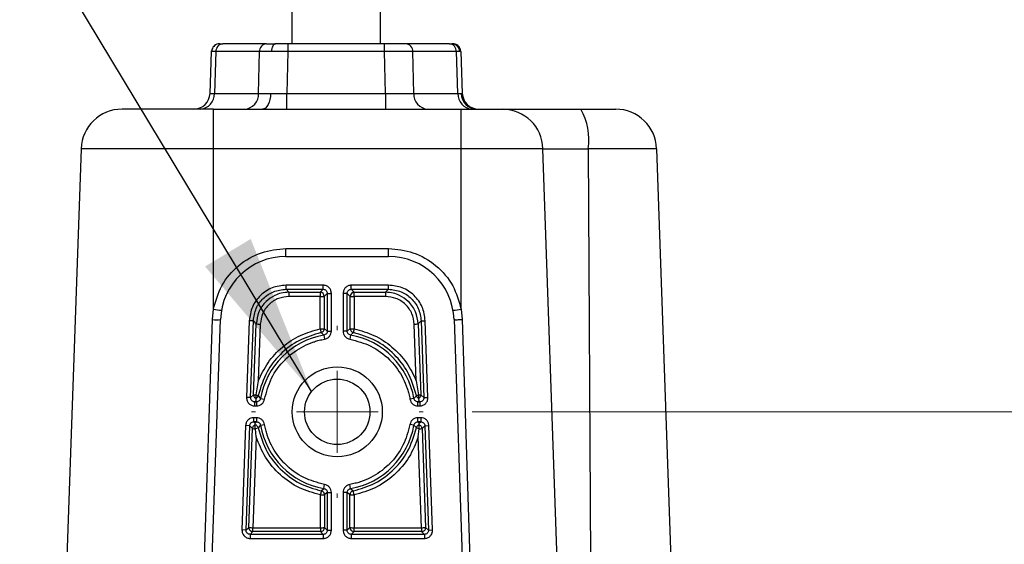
# Model space of a CAD drawing. Header units: millimetres. Extents: x 15 to 415, y 5 to 292.
# Tile 18 of 57: x 182 to 202, y 98 to 108. Entities that reach past the tile are written whole.
import ezdxf

# ---------------------------------------------------------------- set-up
doc = ezdxf.new("R2010")
doc.units = ezdxf.units.MM
doc.styles.add('SLDTEXTSTYLE0', font='TXT', dxfattribs={"width": 0.75})
doc.dimstyles.new('SLDDIMSTYLE0', dxfattribs={"dimtxt": 3.527, "dimasz": 3.302, "dimexe": 0, "dimexo": 0.0625, "dimgap": 0.88175, "dimtad": 1, "dimdec": 1, "dimlfac": 3, "dimrnd": 1e-09, "dimzin": 12, "dimdsep": 46, "dimtxsty": 'SLDTEXTSTYLE0', "dimsah": 1, "dimcen": 0.09, "dimadec": 0, "dimazin": 3, "dimtfac": 1, "dimtdec": 1, "dimtofl": 0, "dimtmove": 0, "dimatfit": 3, "dimfxl": 1, "dimfrac": 2, "dimtolj": 1, "dimtzin": 12, "dimarcsym": 0})
doc.dimstyles.new('SLDDIMSTYLE2', dxfattribs={"dimtxt": 0.18, "dimasz": 3.302, "dimexe": 0, "dimexo": 0.0625, "dimgap": 0, "dimtad": 0, "dimtih": 1, "dimtoh": 1, "dimdec": 0, "dimrnd": 1e-09, "dimzin": 0, "dimdsep": 46, "dimtxsty": 'Standard', "dimsah": 1, "dimcen": 0.09, "dimadec": 0, "dimazin": 0, "dimtfac": 3.302, "dimtdec": 0, "dimtofl": 0, "dimtmove": 0, "dimatfit": 3, "dimfxl": 1, "dimfrac": 2, "dimtolj": 1, "dimtzin": 0, "dimarcsym": 0})
doc.dimstyles.new('SLDDIMSTYLE4', dxfattribs={"dimtxt": 3.527, "dimasz": 3.302, "dimexe": 0, "dimexo": 0.0625, "dimgap": 0.88175, "dimtad": 1, "dimdec": 1, "dimlfac": 3, "dimrnd": 1e-09, "dimzin": 4, "dimdsep": 46, "dimtxsty": 'SLDTEXTSTYLE0', "dimsah": 1, "dimcen": 0.09, "dimadec": 0, "dimazin": 1, "dimtfac": 1, "dimtdec": 1, "dimtofl": 0, "dimtmove": 0, "dimatfit": 3, "dimfxl": 1, "dimfrac": 2, "dimtolj": 1, "dimtzin": 12, "dimarcsym": 0})

# ---------------------------------------------------------------- blocks, each defined once
blk = doc.blocks.new('_D_7')
at = {"color": 7, "linetype": 'Continuous', "lineweight": 0}
for p, q in [((210.03, 100.453), (210.03, 114.528)), ((191.094, 100.453), (211.03, 100.453)), ((210.03, 92.12), (210.03, 100.453)), ((191.094, 92.12), (211.03, 92.12))]:
    blk.add_line(p, q, dxfattribs=at)
at = {"color": 7, "linetype": 'Continuous', "lineweight": 18}
for points in [[(210.03, 100.453), (209.522, 97.151), (210.538, 97.151)], [(210.03, 92.12), (210.538, 95.422), (209.522, 95.422)]]:
    blk.add_solid(points, dxfattribs=at)
at = {"color": 7, "linetype": 'Continuous', "lineweight": 18, "insert": (205.484, 105.407), "char_height": 3.527, "attachment_point": 1, "rotation": 90, "style": 'SLDTEXTSTYLE0'}
blk.add_mtext('25.0', dxfattribs=at)
blk = doc.blocks.new('_D_10')
at = {"color": 7, "linetype": 'Continuous', "lineweight": 0}
for p, q in [((220.989, 92.12), (220.989, 106.163)), ((191.094, 92.12), (221.989, 92.12)), ((220.989, 80.186), (220.989, 92.12)), ((192.922, 80.186), (221.989, 80.186))]:
    blk.add_line(p, q, dxfattribs=at)
at = {"color": 7, "linetype": 'Continuous', "lineweight": 18}
for points in [[(220.989, 92.12), (220.481, 88.818), (221.497, 88.818)], [(220.989, 80.186), (221.497, 83.488), (220.481, 83.488)]]:
    blk.add_solid(points, dxfattribs=at)
at = {"color": 7, "linetype": 'Continuous', "lineweight": 18, "insert": (216.442, 97.042), "char_height": 3.527, "attachment_point": 1, "rotation": 90, "style": 'SLDTEXTSTYLE0'}
blk.add_mtext('35.8', dxfattribs=at)
blk = doc.blocks.new('SW_CENTERMARKSYMBOL_1')
at = {"color": 0, "linetype": 'Continuous', "lineweight": 18}
for p, q in [((0, 1.667), (0, 1.75)), ((0, 0), (0, 0.833)), ((-1.667, 0), (-1.75, 0)), ((0, 0), (-0.833, 0)), ((0, 0), (0, -0.833)), ((0, 0), (0.833, 0)), ((1.667, 0), (1.75, 0)), ((0, -1.667), (0, -1.75))]:
    blk.add_line(p, q, dxfattribs=at)

msp = doc.modelspace()

# ---------------------------------------------------------------- linework, layer by layer
at = {"color": 7, "linetype": 'Continuous', "lineweight": 25}
for p, q in [((187.42197, 131.757616), (187.42197, 107.952992)), ((189.22197, 107.952992), (189.22197, 131.761123)), ((186.903977, 107.952992), (186.016532, 107.952992)), ((189.307214, 107.952992), (187.336726, 107.952992)), ((187.336726, 107.952992), (187.336726, 107.792142)), ((189.307214, 107.792142), (189.307214, 107.952992)), ((190.627409, 107.952992), (189.739963, 107.952992)), ((190.627409, 107.952992), (190.677329, 107.952992)), ((185.75331, 106.941359), (185.78302, 107.792142)), ((185.78302, 107.792142), (185.78469, 107.81056)), ((185.872282, 107.792142), (185.842572, 106.941359)), ((186.759728, 107.792142), (185.872282, 107.792142)), ((186.742575, 106.941359), (186.759728, 107.792142)), ((187.336726, 107.792142), (187.319573, 106.941359)), ((189.307214, 107.792142), (187.336726, 107.792142)), ((189.324367, 106.941359), (189.307214, 107.792142)), ((189.901366, 106.941359), (189.884213, 107.792142)), ((190.771659, 107.792142), (189.884213, 107.792142)), ((190.838212, 107.792347), (190.771659, 107.792142)), ((190.801369, 106.941359), (190.771659, 107.792142)), ((190.860921, 107.792142), (190.838212, 107.792347)), ((190.860921, 107.792142), (190.890631, 106.941359)), ((185.842572, 106.941359), (186.742575, 106.941359)), ((187.319573, 106.941359), (189.324367, 106.941359)), ((187.319573, 106.619659), (187.319573, 106.941359)), ((189.324367, 106.941359), (189.324367, 106.619659)), ((189.901366, 106.941359), (190.801369, 106.941359)), ((190.801369, 106.941359), (190.867943, 106.940949)), ((190.867943, 106.940949), (190.890631, 106.941359)), ((185.82197, 106.619659), (183.960044, 106.619659)), ((185.82197, 106.619659), (190.866437, 106.619659)), ((185.82197, 105.815409), (185.82197, 106.619659)), ((190.866437, 105.815409), (190.866437, 106.619659)), ((183.127219, 105.815409), (182.794456, 96.286326)), ((185.82197, 105.815409), (183.127219, 105.815409)), ((185.82197, 102.545069), (185.82197, 105.815409)), ((190.866437, 105.815409), (185.82197, 105.815409)), ((190.866437, 102.545069), (190.866437, 105.815409)), ((192.534591, 105.815409), (190.866437, 105.815409)), ((192.822834, 97.429597), (192.534591, 105.815409)), ((192.534591, 105.815409), (193.454377, 105.815409)), ((193.454377, 105.815409), (193.506055, 97.429597)), ((194.850055, 105.815409), (193.454377, 105.815409)), ((194.850055, 105.815409), (195.14228, 97.447176)), ((187.298455, 103.619659), (187.298455, 103.780509)), ((187.298455, 103.780509), (189.389952, 103.780509)), ((189.389952, 103.619659), (189.389952, 103.780509)), ((187.298455, 103.619659), (189.389952, 103.619659)), ((188.058112, 103.033467), (187.300775, 103.033467)), ((187.300775, 102.950184), (187.300775, 103.033467)), ((187.300775, 102.950184), (188.058112, 102.950184)), ((187.300775, 102.950184), (187.360002, 102.888853)), ((187.996781, 102.888853), (188.058112, 102.950184)), ((188.058112, 102.950184), (188.058112, 103.033467)), ((189.387632, 103.033467), (188.630295, 103.033467)), ((188.630295, 102.950184), (188.630295, 103.033467)), ((188.630295, 102.950184), (189.387632, 102.950184)), ((188.630295, 102.950184), (188.691626, 102.888853)), ((189.328405, 102.888853), (189.387632, 102.950184)), ((189.387632, 102.950184), (189.387632, 103.033467)), ((187.360002, 102.888853), (187.996781, 102.888853)), ((187.360002, 102.888853), (187.360002, 102.802662)), ((187.996781, 102.802662), (187.360002, 102.802662)), ((187.996781, 102.888853), (187.996781, 102.802662)), ((187.997583, 102.144957), (187.996781, 102.802662)), ((188.141395, 102.866901), (188.080064, 102.80557)), ((188.080064, 102.80557), (188.080866, 102.147865)), ((188.141395, 102.866901), (188.141395, 102.09772)), ((188.141395, 102.866901), (188.224678, 102.866901)), ((188.224678, 102.09772), (188.224678, 102.866901)), ((188.463729, 102.866901), (188.463729, 102.09772)), ((188.547012, 102.866901), (188.463729, 102.866901)), ((188.547012, 102.09772), (188.547012, 102.866901)), ((188.608343, 102.80557), (188.547012, 102.866901)), ((188.607541, 102.147865), (188.608343, 102.80557)), ((188.691626, 102.802662), (188.690824, 102.144957)), ((188.691626, 102.888853), (189.328405, 102.888853)), ((188.691626, 102.802662), (188.691626, 102.888853)), ((189.328405, 102.802662), (188.691626, 102.802662)), ((189.328405, 102.888853), (189.328405, 102.802662)), ((185.800631, 102.332858), (185.82197, 102.545069)), ((190.866437, 102.545069), (190.88714, 102.332858)), ((185.600409, 96.286326), (185.800631, 102.332858)), ((185.754785, 96.286326), (185.965934, 102.332858)), ((186.551689, 102.310082), (186.497031, 100.744897)), ((186.634921, 102.307176), (186.551689, 102.310082)), ((186.580263, 100.74199), (186.634921, 102.307176)), ((186.693486, 102.24653), (186.634921, 102.307176)), ((190.053487, 102.307176), (189.994921, 102.24653)), ((190.053487, 102.307176), (190.136718, 102.310082)), ((190.053487, 102.307176), (190.108144, 100.74199)), ((190.191376, 100.744897), (190.136718, 102.310082)), ((190.722473, 102.332858), (190.933623, 96.286326)), ((190.88714, 102.332858), (191.044706, 97.447176)), ((186.641238, 100.800873), (186.693486, 102.24653)), ((186.776717, 102.240715), (186.734805, 101.081027)), ((188.080866, 102.147865), (188.141395, 102.09772)), ((188.141395, 102.09772), (188.224678, 102.09772)), ((188.547012, 102.09772), (188.463729, 102.09772)), ((188.547012, 102.09772), (188.607541, 102.147865)), ((189.953602, 101.081027), (189.91169, 102.240715)), ((189.994921, 102.24653), (190.047169, 100.800873)), ((188.072385, 102.01567), (188.01427, 102.066272)), ((188.072385, 102.01567), (188.086657, 101.933619)), ((188.616022, 102.01567), (188.60175, 101.933619)), ((188.674137, 102.066272), (188.616022, 102.01567)), ((186.734805, 101.081027), (186.688097, 100.796663)), ((189.953602, 101.081027), (190.00031, 100.796663)), ((186.580263, 100.74199), (186.497031, 100.744897)), ((186.580263, 100.74199), (186.641238, 100.800873)), ((186.687572, 100.723344), (186.683393, 100.675016)), ((186.687572, 100.787911), (186.688097, 100.796663)), ((186.687572, 100.787911), (186.687572, 100.723344)), ((186.732281, 100.781343), (186.781526, 100.724811)), ((186.781526, 100.724811), (186.863577, 100.710539)), ((189.906881, 100.724811), (189.82483, 100.710539)), ((189.906881, 100.724811), (189.956126, 100.781343)), ((190.00031, 100.796663), (190.000835, 100.787911)), ((190.000835, 100.787911), (190.000835, 100.723344)), ((190.000835, 100.723344), (190.005014, 100.675016)), ((190.047169, 100.800873), (190.108144, 100.74199)), ((190.108144, 100.74199), (190.191376, 100.744897)), ((190.108144, 100.74199), (190.108199, 100.739076)), ((186.683393, 100.675016), (186.663495, 100.655801)), ((186.663495, 100.655801), (186.699476, 100.655801)), ((186.663495, 100.572518), (186.663495, 100.655801)), ((186.663495, 100.572518), (186.699476, 100.572518)), ((186.699476, 100.655801), (186.683393, 100.675016)), ((186.699476, 100.655801), (186.699476, 100.572518)), ((190.005014, 100.675016), (189.988931, 100.655801)), ((189.988931, 100.655801), (190.024912, 100.655801)), ((189.988931, 100.572518), (189.988931, 100.655801)), ((189.988931, 100.572518), (190.024912, 100.572518)), ((190.024912, 100.655801), (190.005014, 100.675016)), ((190.024912, 100.655801), (190.024912, 100.572518)), ((186.699476, 100.333467), (186.643514, 100.333467)), ((186.643514, 100.250184), (186.643514, 100.333467)), ((186.699476, 100.333467), (186.699476, 100.250184)), ((190.044893, 100.333467), (189.988931, 100.333467)), ((189.988931, 100.250184), (189.988931, 100.333467)), ((190.044893, 100.333467), (190.044893, 100.250184)), ((186.47705, 100.172714), (186.402745, 98.044897)), ((186.560282, 100.169808), (186.47705, 100.172714)), ((186.485977, 98.04199), (186.560282, 100.169808)), ((186.543538, 98.097577), (186.616333, 100.111765)), ((186.616333, 100.111765), (186.560282, 100.169808)), ((186.699476, 100.250184), (186.643514, 100.250184)), ((186.643514, 100.250184), (186.673534, 100.219097)), ((186.673534, 100.219097), (186.699476, 100.250184)), ((186.675463, 100.188552), (186.673534, 100.219097)), ((186.675463, 100.111004), (186.675463, 100.188552)), ((186.675633, 100.106937), (186.675463, 100.111004)), ((186.69361, 99.941175), (186.675633, 100.106937)), ((186.781526, 100.181174), (186.732975, 100.12545)), ((186.781526, 100.181174), (186.863577, 100.195446)), ((189.906881, 100.181174), (189.82483, 100.195446)), ((189.955432, 100.12545), (189.906881, 100.181174)), ((190.044893, 100.250184), (189.988931, 100.250184)), ((189.988931, 100.250184), (190.014873, 100.219097)), ((189.994797, 99.941175), (190.012774, 100.106937)), ((190.012944, 100.111004), (190.012774, 100.106937)), ((190.012944, 100.188552), (190.014873, 100.219097)), ((190.012944, 100.111004), (190.012944, 100.188552)), ((190.014873, 100.219097), (190.044893, 100.250184)), ((190.128125, 100.169808), (190.072074, 100.111765)), ((190.072074, 100.111765), (190.144869, 98.097577)), ((190.128125, 100.169808), (190.211357, 100.172714)), ((190.128125, 100.169808), (190.20243, 98.04199)), ((190.285662, 98.044897), (190.211357, 100.172714)), ((186.69361, 99.941175), (186.62677, 98.091762)), ((190.061637, 98.091762), (189.994797, 99.941175)), ((188.01824, 98.84312), (188.072385, 98.890315)), ((188.072385, 98.890315), (188.086657, 98.972366)), ((188.616022, 98.890315), (188.60175, 98.972366)), ((188.616022, 98.890315), (188.670167, 98.84312)), ((188.002526, 98.091762), (188.001713, 98.758585)), ((188.141395, 98.808265), (188.084995, 98.761493)), ((188.084995, 98.761493), (188.085809, 98.09467)), ((188.141395, 98.808265), (188.141395, 98.039084)), ((188.141395, 98.808265), (188.224678, 98.808265)), ((188.224678, 98.039084), (188.224678, 98.808265)), ((188.463729, 98.808265), (188.463729, 98.039084)), ((188.547012, 98.808265), (188.463729, 98.808265)), ((188.547012, 98.039084), (188.547012, 98.808265)), ((188.603412, 98.761493), (188.547012, 98.808265)), ((188.602599, 98.09467), (188.603412, 98.761493)), ((188.686694, 98.758585), (188.685881, 98.091762)), ((186.485977, 98.04199), (186.543538, 98.097577)), ((186.62677, 98.011387), (186.62677, 98.091762)), ((186.62677, 98.091762), (188.002526, 98.091762)), ((188.002526, 98.091762), (188.002526, 98.011387)), ((188.085809, 98.09467), (188.141395, 98.039084)), ((188.547012, 98.039084), (188.602599, 98.09467)), ((188.685881, 98.011387), (188.685881, 98.091762)), ((188.685881, 98.091762), (190.061637, 98.091762)), ((190.061637, 98.091762), (190.061637, 98.011387)), ((190.144869, 98.097577), (190.20243, 98.04199)), ((186.485977, 98.04199), (186.402745, 98.044897)), ((186.62677, 98.011387), (186.569209, 97.955801)), ((186.569209, 97.955801), (186.569209, 97.872518)), ((188.058112, 97.955801), (186.569209, 97.955801)), ((188.002526, 98.011387), (186.62677, 98.011387)), ((188.058112, 97.955801), (188.002526, 98.011387)), ((188.058112, 97.955801), (188.058112, 97.872518)), ((188.141395, 98.039084), (188.224678, 98.039084)), ((188.547012, 98.039084), (188.463729, 98.039084)), ((188.685881, 98.011387), (188.630295, 97.955801)), ((188.630295, 97.955801), (188.630295, 97.872518)), ((190.119198, 97.955801), (188.630295, 97.955801)), ((190.061637, 98.011387), (188.685881, 98.011387)), ((190.119198, 97.955801), (190.061637, 98.011387)), ((190.119198, 97.955801), (190.119198, 97.872518)), ((190.20243, 98.04199), (190.285662, 98.044897)), ((190.20243, 98.04199), (190.202485, 98.039076)), ((186.569209, 97.872518), (188.058112, 97.872518)), ((188.630295, 97.872518), (190.119198, 97.872518))]:
    msp.add_line(p, q, dxfattribs=at)
at = {"color": 7, "linetype": 'Continuous', "lineweight": 25, "flags": 128}
for points in [[(187.086875, 107.952992), (187.071029, 107.949952), (187.055762, 107.94094), (187.04163, 107.926288), (187.029149, 107.906528), (187.018774, 107.882382), (187.010884, 107.854731), (187.005767, 107.824584), (187.003609, 107.793041)], [(186.986402, 106.939562), (186.982087, 106.876476), (186.971853, 106.816183), (186.956073, 106.760881), (186.935323, 106.712589), (186.910361, 106.673069), (186.882097, 106.643763), (186.851562, 106.625741), (186.819871, 106.619659)]]:
    msp.add_lwpolyline(points, dxfattribs=at)
at = {"color": 7, "linetype": 'Continuous', "lineweight": 25}
for radius in [0.916667, 0.666667]:
    msp.add_circle((188.344204, 100.452992), radius, dxfattribs=at)
for centre, radius, start, end in [((185.949585, 107.786326), 0.166667, 90, 130.3528652), ((186.027997, 107.797604), 0.155811, 94.2201228, 182.0086497), ((186.915443, 107.797604), 0.155811, 94.2201228, 182.0086497), ((189.728497, 107.797604), 0.155811, 357.9913503, 85.7798772), ((190.615943, 107.797604), 0.155811, 357.9913503, 85.7798772), ((190.674579, 107.789356), 0.16366, 1.0473204, 89.037279), ((190.694355, 107.786326), 0.166667, 2, 90), ((185.42018, 106.952992), 0.333333, 270, 358), ((185.531141, 106.930437), 0.311623, 274.2201228, 2.0086497), ((186.431144, 106.930437), 0.311623, 274.2201228, 2.0086497), ((190.212797, 106.930437), 0.311623, 177.9913503, 265.7798772), ((191.1128, 106.930437), 0.311623, 177.9913503, 265.7798772), ((191.195208, 106.946932), 0.327319, 181.0473204, 269.037279), ((191.223761, 106.952992), 0.333333, 182, 270), ((183.960044, 105.786326), 0.833333, 90, 178), ((191.708552, 105.79335), 0.826333, 1.529672, 89.5643321), ((192.21708, 106.004858), 1.251717, 351.2947516, 29.4172704), ((194.01723, 105.786326), 0.833333, 2, 90), ((187.298455, 102.286326), 1.333333, 90, 178), ((189.389952, 102.286326), 1.333333, 2, 90), ((187.996662, 102.805451), 0.083402, 0.0816919, 89.918308), ((188.015827, 103.451176), 0.648794, 268.31783, 275.68217), ((188.691745, 102.805451), 0.083402, 90.0816919, 179.9183082), ((188.67258, 103.451176), 0.648794, 264.3178301, 271.68217), ((186.075432, 103.726063), 1.207886, 257.8870535, 265.7550571), ((190.612975, 103.726063), 1.207886, 274.2449429, 282.1129465), ((185.883283, 103.524561), 1.194565, 266.0325556, 273.9674444), ((186.780324, 102.890927), 0.650222, 262.3251052, 269.6821916), ((188.016629, 102.793471), 0.648794, 268.31783, 275.68217), ((188.671778, 102.793471), 0.648794, 264.31783, 271.68217), ((189.908083, 102.890927), 0.650222, 270.3178084, 277.6748948), ((188.344204, 100.452992), 1.586142, 99.8675465, 170.1324535), ((188.344204, 100.452992), 1.586142, 9.8675465, 80.1324535), ((186.691776, 101.100502), 0.303861, 260.4262394, 269.3064451), ((189.996631, 101.100512), 0.303871, 270.693671, 279.5735741), ((189.963919, 100.798071), 0.083297, 359.9284943, 1.9280902), ((186.679747, 100.524036), 0.417119, 261.2555091, 269.4348189), ((186.6013, 100.52796), 0.423501, 280.0856422, 288.1146953), ((188.344204, 100.452992), 1.586142, 189.8675465, 260.1324535), ((188.344204, 100.452992), 1.586142, 279.8675465, 350.1324535), ((190.087107, 100.52796), 0.423501, 251.8853047, 259.9143578), ((190.00866, 100.524036), 0.41712, 270.5651821, 278.7444901), ((188.020758, 99.407099), 0.648794, 268.31783, 275.68217), ((188.667649, 99.407099), 0.648794, 264.31783, 271.68217), ((186.630377, 98.741974), 0.650222, 262.3251052, 269.6821916), ((188.002407, 98.094789), 0.083402, 270.0816919, 359.9183081), ((188.021571, 98.740276), 0.648794, 268.31783, 275.68217), ((188.686, 98.094789), 0.083402, 180.0816919, 269.9183081), ((188.666836, 98.740276), 0.648794, 264.31783, 271.68217), ((190.061513, 98.09479), 0.083403, 270.0853431, 1.9146569), ((190.05803, 98.741974), 0.650222, 270.3178084, 277.6748949)]:
    msp.add_arc(centre, radius, start, end, dxfattribs=at)
for points, knots in [([(185.889429, 107.941758), (185.874521, 107.934449), (185.844457, 107.91971), (185.810926, 107.882247), (185.789088, 107.838606), (185.785975, 107.807346), (185.78447, 107.792232)], [0, 0, 0, 0, 0.254236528, 0.512720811, 0.764399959, 1, 1, 1, 1]), ([(186.903977, 107.952992), (186.928466, 107.952992), (186.977441, 107.952992), (187.050398, 107.952992), (187.086875, 107.952992)], [0, 0, 0, 0, 0.50002624, 1, 1, 1, 1]), ([(187.336726, 107.952992), (187.292888, 107.952992), (187.205216, 107.952992), (187.12632, 107.952992), (187.086875, 107.952992)], [0, 0, 0, 0, 0.5000262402, 1, 1, 1, 1]), ([(189.739963, 107.952992), (189.71525, 107.952992), (189.665832, 107.952992), (189.559619, 107.952992), (189.438084, 107.952992), (189.350843, 107.952992), (189.307214, 107.952992)], [0, 0, 0, 0, 0.250047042, 0.5, 0.749952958, 1, 1, 1, 1]), ([(190.798596, 107.916036), (190.798212, 107.916451), (190.786641, 107.92895), (190.770306, 107.935462), (190.754513, 107.941757)], [0, 0, 0, 0, 0.033185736, 1, 1, 1, 1]), ([(190.860561, 107.79219), (190.858842, 107.807267), (190.855281, 107.838503), (190.83401, 107.882475), (190.810379, 107.904869), (190.798596, 107.916036)], [0, 0, 0, 0, 0.318684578, 0.66027343, 1, 1, 1, 1]), ([(187.003609, 107.793041), (186.95549, 107.793004), (186.858111, 107.792931), (186.792777, 107.792407), (186.759728, 107.792142)], [0, 0, 0, 0, 0.494154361, 1, 1, 1, 1]), ([(187.336726, 107.792142), (187.277581, 107.792407), (187.160656, 107.792931), (187.055549, 107.793004), (187.003609, 107.793041)], [0, 0, 0, 0, 0.505845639, 1, 1, 1, 1]), ([(189.884213, 107.792142), (189.851308, 107.792408), (189.785501, 107.792939), (189.643682, 107.793185), (189.481748, 107.792939), (189.365393, 107.792408), (189.307214, 107.792142)], [0, 0, 0, 0, 0.250007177, 0.5, 0.749992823, 1, 1, 1, 1]), ([(186.742575, 106.941359), (186.775606, 106.940838), (186.840899, 106.939808), (186.938283, 106.939643), (186.986402, 106.939562)], [0, 0, 0, 0, 0.505889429, 1, 1, 1, 1]), ([(186.986402, 106.939562), (187.038346, 106.939643), (187.143473, 106.939808), (187.260414, 106.940838), (187.319573, 106.941359)], [0, 0, 0, 0, 0.494110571, 1, 1, 1, 1]), ([(189.324367, 106.941359), (189.382559, 106.940872), (189.498929, 106.939898), (189.660894, 106.93958), (189.802712, 106.939898), (189.868479, 106.940872), (189.901366, 106.941359)], [0, 0, 0, 0, 0.250028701, 0.5, 0.749971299, 1, 1, 1, 1]), ([(190.866437, 106.619659), (190.963468, 106.619659), (191.16373, 106.619659), (191.430285, 106.619659), (191.633572, 106.619659), (191.688313, 106.619659), (191.714836, 106.619659)], [0, 0, 0, 0, 0.242259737, 0.5, 0.757740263, 1, 1, 1, 1]), ([(191.714836, 106.619659), (191.765837, 106.619659), (191.870292, 106.619659), (192.241214, 106.619659), (192.73086, 106.619659), (193.118255, 106.619659), (193.307408, 106.619659)], [0, 0, 0, 0, 0.2441339, 0.500000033, 0.755866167, 1, 1, 1, 1]), ([(193.307408, 106.619659), (193.401231, 106.619659), (193.594873, 106.619659), (193.829232, 106.619659), (193.98797, 106.619659), (194.00768, 106.619659), (194.01723, 106.619659)], [0, 0, 0, 0, 0.242259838, 0.500000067, 0.757740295, 1, 1, 1, 1]), ([(185.82197, 102.545069), (185.868112, 102.708359), (185.963336, 103.045343), (186.317087, 103.453255), (186.781008, 103.729574), (187.129578, 103.763886), (187.298455, 103.780509)], [0, 0, 0, 0, 0.2423248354, 0.500090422, 0.7578016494, 1, 1, 1, 1]), ([(189.389952, 103.780509), (189.558829, 103.763886), (189.907399, 103.729574), (190.37132, 103.453255), (190.725071, 103.045343), (190.820295, 102.708359), (190.866437, 102.545069)], [0, 0, 0, 0, 0.242198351, 0.499909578, 0.757675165, 1, 1, 1, 1]), ([(187.300775, 103.033467), (187.204721, 103.022713), (187.012643, 103.001209), (186.768421, 102.835192), (186.593983, 102.596913), (186.565788, 102.405702), (186.551689, 102.310082)], [0, 0, 0, 0, 0.250038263, 0.5, 0.749961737, 1, 1, 1, 1]), ([(186.634921, 102.307176), (186.648005, 102.394398), (186.673512, 102.564437), (186.828105, 102.773383), (187.042321, 102.920593), (187.213146, 102.940151), (187.300775, 102.950184)], [0, 0, 0, 0, 0.256480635, 0.500000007, 0.743510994, 1, 1, 1, 1]), ([(188.224678, 102.866901), (188.222099, 102.888712), (188.216945, 102.932299), (188.17874, 102.987529), (188.12351, 103.025734), (188.079923, 103.030888), (188.058112, 103.033467)], [0, 0, 0, 0, 0.250200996, 0.5, 0.749799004, 1, 1, 1, 1]), ([(188.058112, 102.950184), (188.069037, 102.948946), (188.090872, 102.94647), (188.11843, 102.927219), (188.137681, 102.899661), (188.140157, 102.877826), (188.141395, 102.866901)], [0, 0, 0, 0, 0.250153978, 0.5, 0.749846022, 1, 1, 1, 1]), ([(188.630295, 103.033467), (188.608484, 103.030888), (188.564897, 103.025734), (188.509667, 102.987529), (188.471462, 102.932299), (188.466308, 102.888712), (188.463729, 102.866901)], [0, 0, 0, 0, 0.250200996, 0.5, 0.749799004, 1, 1, 1, 1]), ([(188.547012, 102.866901), (188.54825, 102.877826), (188.550726, 102.899661), (188.569977, 102.927219), (188.597535, 102.94647), (188.61937, 102.948946), (188.630295, 102.950184)], [0, 0, 0, 0, 0.2501539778, 0.4999999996, 0.7498460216, 1, 1, 1, 1]), ([(190.136718, 102.310082), (190.122619, 102.405702), (190.094425, 102.596913), (189.919986, 102.835192), (189.675764, 103.001209), (189.483686, 103.022713), (189.387632, 103.033467)], [0, 0, 0, 0, 0.2500382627, 0.5, 0.7499617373, 1, 1, 1, 1]), ([(189.387632, 102.950184), (189.475258, 102.940152), (189.646083, 102.920594), (189.860298, 102.773387), (190.014894, 102.56444), (190.040402, 102.394401), (190.053487, 102.307176)], [0, 0, 0, 0, 0.256480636, 0.500000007, 0.743510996, 1, 1, 1, 1]), ([(187.360002, 102.888853), (187.307121, 102.885219), (187.208157, 102.878418), (187.046674, 102.819146), (186.876647, 102.701604), (186.730203, 102.498367), (186.70549, 102.328864), (186.693486, 102.24653)], [0, 0, 0, 0, 0.155370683, 0.290769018, 0.500850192, 0.757541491, 1, 1, 1, 1]), ([(187.360002, 102.802662), (187.288149, 102.794909), (187.138819, 102.778798), (186.945021, 102.649449), (186.808583, 102.460667), (186.787068, 102.312161), (186.776717, 102.240715)], [0, 0, 0, 0, 0.240630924, 0.500091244, 0.759494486, 1, 1, 1, 1]), ([(189.994921, 102.24653), (189.982918, 102.328862), (189.958205, 102.498365), (189.811764, 102.7016), (189.641739, 102.819143), (189.480257, 102.878417), (189.381289, 102.885218), (189.328405, 102.888853)], [0, 0, 0, 0, 0.242451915, 0.499149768, 0.709220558, 0.844621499, 1, 1, 1, 1]), ([(189.91169, 102.240715), (189.901339, 102.312161), (189.879824, 102.460667), (189.743386, 102.649449), (189.549588, 102.778798), (189.400259, 102.794909), (189.328405, 102.802662)], [0, 0, 0, 0, 0.2405055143, 0.4999087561, 0.7593690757, 1, 1, 1, 1]), ([(190.722473, 102.332858), (190.72469, 102.332218), (190.728098, 102.331233), (190.748602, 102.330618), (190.7698, 102.330441), (190.796122, 102.330618), (190.834424, 102.331233), (190.866367, 102.332218), (190.88714, 102.332858)], [0, 0, 0, 0, 0.2396302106, 0.3684719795, 0.5, 0.6315280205, 0.7603697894, 1, 1, 1, 1]), ([(186.734805, 101.081027), (186.795541, 101.208976), (186.918936, 101.468929), (187.220387, 101.785999), (187.584007, 102.029296), (187.861178, 102.10681), (187.997583, 102.144957)], [0, 0, 0, 0, 0.246133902, 0.500069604, 0.753967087, 1, 1, 1, 1]), ([(187.997583, 102.144957), (187.998871, 102.138629), (188.001281, 102.126794), (188.005205, 102.107659), (188.009533, 102.087643), (188.01315, 102.0705), (188.013905, 102.067652), (188.01427, 102.066272)], [0, 0, 0, 0, 0.1555813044, 0.2910209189, 0.5007495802, 0.7580518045, 1, 1, 1, 1]), ([(188.01427, 102.066272), (188.020181, 102.067882), (188.031125, 102.070864), (188.047672, 102.080475), (188.06436, 102.09595), (188.07811, 102.11968), (188.079966, 102.138659), (188.080866, 102.147865)], [0, 0, 0, 0, 0.161195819, 0.298471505, 0.500638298, 0.757765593, 1, 1, 1, 1]), ([(188.141395, 102.09772), (188.140404, 102.088006), (188.138421, 102.06858), (188.123074, 102.043092), (188.100597, 102.023584), (188.081795, 102.018309), (188.072385, 102.01567)], [0, 0, 0, 0, 0.250022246, 0.500012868, 0.749764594, 1, 1, 1, 1]), ([(188.086657, 101.933619), (188.105463, 101.938916), (188.14305, 101.949502), (188.187967, 101.988522), (188.21867, 102.039461), (188.222676, 102.078304), (188.224678, 102.09772)], [0, 0, 0, 0, 0.250149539, 0.499987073, 0.75006361, 1, 1, 1, 1]), ([(188.463729, 102.09772), (188.465725, 102.078285), (188.469713, 102.039439), (188.500458, 101.988501), (188.545382, 101.949522), (188.582964, 101.938919), (188.60175, 101.933619)], [0, 0, 0, 0, 0.250149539, 0.499987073, 0.75006361, 1, 1, 1, 1]), ([(188.616022, 102.01567), (188.606622, 102.018311), (188.587822, 102.023594), (188.565341, 102.043081), (188.549974, 102.068569), (188.548, 102.087997), (188.547012, 102.09772)], [0, 0, 0, 0, 0.250022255, 0.50001287, 0.749764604, 1, 1, 1, 1]), ([(188.607541, 102.147865), (188.608442, 102.138659), (188.610297, 102.11968), (188.624046, 102.095951), (188.640733, 102.080477), (188.657279, 102.070865), (188.668225, 102.067882), (188.674137, 102.066272)], [0, 0, 0, 0, 0.242234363, 0.499361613, 0.701482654, 0.838769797, 1, 1, 1, 1]), ([(188.674137, 102.066272), (188.674503, 102.067652), (188.675257, 102.0705), (188.678874, 102.087641), (188.683201, 102.107656), (188.687125, 102.126791), (188.689535, 102.138628), (188.690824, 102.144957)], [0, 0, 0, 0, 0.241926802, 0.499250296, 0.708945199, 0.844393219, 1, 1, 1, 1]), ([(188.690824, 102.144957), (188.827229, 102.10681), (189.1044, 102.029296), (189.46802, 101.785999), (189.769471, 101.468929), (189.892867, 101.208976), (189.953602, 101.081027)], [0, 0, 0, 0, 0.246032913, 0.499930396, 0.753866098, 1, 1, 1, 1]), ([(188.01427, 102.066272), (187.863835, 102.022312), (187.554808, 101.93201), (187.179224, 101.643224), (186.875083, 101.258224), (186.782687, 100.949672), (186.732281, 100.781343)], [0, 0, 0, 0, 0.243535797, 0.500274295, 0.727376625, 1, 1, 1, 1]), ([(186.863577, 100.710539), (186.901968, 100.8559), (186.98063, 101.153733), (187.170882, 101.405327), (187.284026, 101.518172), (187.291678, 101.52578), (187.403713, 101.634861), (187.59349, 101.769471), (187.801296, 101.85655), (187.907882, 101.891681), (187.97992, 101.91274), (188.049758, 101.926401), (188.086657, 101.933619)], [0, 0, 0, 0, 0.2437916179, 0.4995075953, 0.500116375, 0.5046735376, 0.5171216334, 0.7554265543, 0.8776446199, 0.8838758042, 0.9386458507, 1, 1, 1, 1]), ([(188.60175, 101.933619), (188.747112, 101.895228), (189.044944, 101.816566), (189.296539, 101.626314), (189.409383, 101.51317), (189.416991, 101.505518), (189.526072, 101.393483), (189.660682, 101.203706), (189.747761, 100.9959), (189.782892, 100.889314), (189.803951, 100.817276), (189.817612, 100.747438), (189.82483, 100.710539)], [0, 0, 0, 0, 0.243791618, 0.499507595, 0.500116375, 0.504673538, 0.517121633, 0.755426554, 0.87764462, 0.883875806, 0.938645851, 1, 1, 1, 1]), ([(189.956126, 100.781343), (189.905717, 100.94968), (189.813311, 101.25826), (189.509148, 101.643258), (189.133563, 101.932023), (188.824565, 102.022315), (188.674137, 102.066272)], [0, 0, 0, 0, 0.272635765, 0.499772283, 0.756477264, 1, 1, 1, 1]), ([(186.497031, 100.744897), (186.498864, 100.722519), (186.50161, 100.688979), (186.522169, 100.649023), (186.542651, 100.622781), (186.568328, 100.600994), (186.597838, 100.585101), (186.630023, 100.574413), (186.652338, 100.57315), (186.663495, 100.572518)], [0, 0, 0, 0, 0.249246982, 0.373577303, 0.499340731, 0.62217669, 0.74943613, 0.874731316, 1, 1, 1, 1]), ([(186.663495, 100.655801), (186.657674, 100.656148), (186.646198, 100.656831), (186.624921, 100.663871), (186.601925, 100.679663), (186.586949, 100.703216), (186.580681, 100.724732), (186.580403, 100.736197), (186.580263, 100.74199)], [0, 0, 0, 0, 0.13079635, 0.257897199, 0.500004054, 0.742724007, 0.870013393, 1, 1, 1, 1]), ([(186.641238, 100.800873), (186.641629, 100.792899), (186.64241, 100.77695), (186.652135, 100.754783), (186.667052, 100.735717), (186.680732, 100.727468), (186.687572, 100.723344)], [0, 0, 0, 0, 0.249999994, 0.499999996, 0.749999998, 1, 1, 1, 1]), ([(186.732281, 100.781343), (186.731229, 100.781255), (186.72944, 100.781104), (186.719196, 100.782489), (186.705645, 100.784584), (186.692813, 100.786946), (186.687572, 100.787911)], [0, 0, 0, 0, 0.284773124, 0.483748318, 0.789174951, 1, 1, 1, 1]), ([(186.687572, 100.723344), (186.693548, 100.726851), (186.705162, 100.733668), (186.71833, 100.748381), (186.727727, 100.764328), (186.730797, 100.775798), (186.732281, 100.781343)], [0, 0, 0, 0, 0.273198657, 0.53093188, 0.773198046, 1, 1, 1, 1]), ([(186.781526, 100.724811), (186.778885, 100.715411), (186.773602, 100.696611), (186.754115, 100.67413), (186.728627, 100.658763), (186.709199, 100.656789), (186.699476, 100.655801)], [0, 0, 0, 0, 0.250022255, 0.50001287, 0.749764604, 1, 1, 1, 1]), ([(186.699476, 100.572518), (186.718911, 100.574514), (186.757757, 100.578502), (186.808695, 100.609247), (186.847674, 100.654171), (186.858277, 100.691753), (186.863577, 100.710539)], [0, 0, 0, 0, 0.250149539, 0.499987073, 0.75006361, 1, 1, 1, 1]), ([(189.82483, 100.710539), (189.830127, 100.691733), (189.840713, 100.654146), (189.879733, 100.609229), (189.930672, 100.578526), (189.969515, 100.57452), (189.988931, 100.572518)], [0, 0, 0, 0, 0.250149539, 0.499987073, 0.75006361, 1, 1, 1, 1]), ([(189.988931, 100.655801), (189.979217, 100.656792), (189.959791, 100.658775), (189.934303, 100.674121), (189.914795, 100.696599), (189.909521, 100.715401), (189.906881, 100.724811)], [0, 0, 0, 0, 0.250022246, 0.500012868, 0.749764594, 1, 1, 1, 1]), ([(190.000835, 100.787911), (189.995594, 100.786946), (189.982762, 100.784584), (189.969212, 100.782489), (189.958968, 100.781104), (189.957179, 100.781255), (189.956126, 100.781343)], [0, 0, 0, 0, 0.210815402, 0.516251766, 0.715188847, 1, 1, 1, 1]), ([(189.956126, 100.781343), (189.95761, 100.775798), (189.96068, 100.764328), (189.970078, 100.748381), (189.983245, 100.733668), (189.994859, 100.726851), (190.000835, 100.723344)], [0, 0, 0, 0, 0.226801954, 0.46906812, 0.726801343, 1, 1, 1, 1]), ([(190.000835, 100.723344), (190.007475, 100.727324), (190.020755, 100.735286), (190.035453, 100.753559), (190.045331, 100.774826), (190.046588, 100.790253), (190.047216, 100.797967)], [0, 0, 0, 0, 0.250000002, 0.500000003, 0.750000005, 1, 1, 1, 1]), ([(190.024912, 100.572518), (190.047212, 100.575131), (190.080635, 100.579046), (190.11985, 100.600986), (190.145361, 100.622372), (190.166238, 100.648794), (190.181092, 100.678841), (190.190651, 100.711379), (190.191134, 100.733725), (190.191376, 100.744897)], [0, 0, 0, 0, 0.249246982, 0.373577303, 0.499340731, 0.62217669, 0.74943613, 0.874731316, 1, 1, 1, 1]), ([(190.108199, 100.739076), (190.106968, 100.728186), (190.104506, 100.706395), (190.085314, 100.678843), (190.057751, 100.659533), (190.035871, 100.657046), (190.024912, 100.655801)], [0, 0, 0, 0, 0.249391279, 0.498975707, 0.749072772, 1, 1, 1, 1]), ([(186.643514, 100.333467), (186.622187, 100.331006), (186.579565, 100.326088), (186.525143, 100.289478), (186.486656, 100.236367), (186.480254, 100.193942), (186.47705, 100.172714)], [0, 0, 0, 0, 0.2501851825, 0.5, 0.7498148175, 1, 1, 1, 1]), ([(186.863577, 100.195446), (186.85828, 100.214251), (186.847694, 100.251839), (186.808674, 100.296756), (186.757735, 100.327459), (186.718892, 100.331464), (186.699476, 100.333467)], [0, 0, 0, 0, 0.250149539, 0.499987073, 0.75006361, 1, 1, 1, 1]), ([(189.988931, 100.333467), (189.969496, 100.331471), (189.93065, 100.327483), (189.879712, 100.296738), (189.840733, 100.251814), (189.83013, 100.214232), (189.82483, 100.195446)], [0, 0, 0, 0, 0.250149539, 0.499987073, 0.75006361, 1, 1, 1, 1]), ([(190.211357, 100.172714), (190.208153, 100.193942), (190.201751, 100.236367), (190.163265, 100.289478), (190.108842, 100.326088), (190.06622, 100.331006), (190.044893, 100.333467)], [0, 0, 0, 0, 0.250185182, 0.5, 0.749814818, 1, 1, 1, 1]), ([(186.560282, 100.169808), (186.561837, 100.180441), (186.564946, 100.201694), (186.584325, 100.228193), (186.611484, 100.246636), (186.632833, 100.249001), (186.643514, 100.250184)], [0, 0, 0, 0, 0.250143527, 0.5, 0.749856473, 1, 1, 1, 1]), ([(186.732975, 100.12545), (186.731234, 100.13175), (186.727585, 100.14496), (186.715689, 100.163091), (186.698428, 100.179343), (186.683314, 100.185404), (186.675463, 100.188552)], [0, 0, 0, 0, 0.218376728, 0.45784587, 0.718394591, 1, 1, 1, 1]), ([(186.699476, 100.250184), (186.70919, 100.249193), (186.728616, 100.24721), (186.754104, 100.231863), (186.773612, 100.209386), (186.778887, 100.190584), (186.781526, 100.181174)], [0, 0, 0, 0, 0.250022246, 0.500012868, 0.749764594, 1, 1, 1, 1]), ([(186.732975, 100.12545), (186.783703, 99.957309), (186.87677, 99.648831), (187.181836, 99.264387), (187.558311, 98.976306), (187.867623, 98.886735), (188.01824, 98.84312)], [0, 0, 0, 0, 0.272408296, 0.499771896, 0.756417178, 1, 1, 1, 1]), ([(188.086657, 98.972366), (187.941296, 99.010757), (187.643463, 99.089419), (187.391869, 99.279671), (187.279024, 99.392815), (187.271416, 99.400467), (187.162335, 99.512502), (187.027725, 99.702279), (186.940646, 99.910085), (186.905515, 100.016671), (186.884456, 100.088709), (186.870795, 100.158547), (186.863577, 100.195446)], [0, 0, 0, 0, 0.243791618, 0.499507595, 0.500116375, 0.504673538, 0.517121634, 0.755426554, 0.87764462, 0.883875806, 0.938645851, 1, 1, 1, 1]), ([(189.82483, 100.195446), (189.786439, 100.050084), (189.707777, 99.752252), (189.517525, 99.500657), (189.404381, 99.387812), (189.396729, 99.380205), (189.284694, 99.271124), (189.094917, 99.136514), (188.887111, 99.049435), (188.780525, 99.014304), (188.708487, 98.993245), (188.638649, 98.979584), (188.60175, 98.972366)], [0, 0, 0, 0, 0.243791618, 0.499507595, 0.500116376, 0.504673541, 0.517121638, 0.755426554, 0.87764462, 0.883875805, 0.938645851, 1, 1, 1, 1]), ([(188.670167, 98.84312), (188.820794, 98.886739), (189.130132, 98.976319), (189.506609, 99.264424), (189.811652, 99.648869), (189.904709, 99.957321), (189.955432, 100.12545)], [0, 0, 0, 0, 0.243598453, 0.5002718, 0.727610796, 1, 1, 1, 1]), ([(189.906881, 100.181174), (189.909522, 100.190574), (189.914805, 100.209373), (189.934292, 100.231855), (189.95978, 100.247222), (189.979208, 100.249196), (189.988931, 100.250184)], [0, 0, 0, 0, 0.250022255, 0.50001287, 0.749764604, 1, 1, 1, 1]), ([(190.012944, 100.188552), (190.005093, 100.185404), (189.989979, 100.179343), (189.972718, 100.163091), (189.960822, 100.14496), (189.957173, 100.13175), (189.955432, 100.12545)], [0, 0, 0, 0, 0.2816054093, 0.54215413, 0.7816232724, 1, 1, 1, 1]), ([(190.044893, 100.250184), (190.055574, 100.249001), (190.076923, 100.246636), (190.104082, 100.228193), (190.123461, 100.201694), (190.12657, 100.180441), (190.128125, 100.169808)], [0, 0, 0, 0, 0.250143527, 0.5, 0.749856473, 1, 1, 1, 1]), ([(188.001713, 98.758585), (187.855503, 98.799912), (187.557661, 98.884098), (187.172708, 99.156417), (186.863095, 99.51205), (186.74942, 99.799866), (186.69361, 99.941175)], [0, 0, 0, 0, 0.245412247, 0.499925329, 0.754480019, 1, 1, 1, 1]), ([(189.994797, 99.941175), (189.938987, 99.799866), (189.825312, 99.51205), (189.515699, 99.156417), (189.130746, 98.884098), (188.832904, 98.799912), (188.686694, 98.758585)], [0, 0, 0, 0, 0.245519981, 0.500074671, 0.754587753, 1, 1, 1, 1]), ([(188.072385, 98.890315), (188.081785, 98.887674), (188.100585, 98.882391), (188.123066, 98.862904), (188.138433, 98.837416), (188.140407, 98.817988), (188.141395, 98.808265)], [0, 0, 0, 0, 0.250022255, 0.50001287, 0.749764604, 1, 1, 1, 1]), ([(188.224678, 98.808265), (188.222682, 98.8277), (188.218694, 98.866546), (188.187949, 98.917484), (188.143025, 98.956463), (188.105443, 98.967066), (188.086657, 98.972366)], [0, 0, 0, 0, 0.250149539, 0.499987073, 0.75006361, 1, 1, 1, 1]), ([(188.60175, 98.972366), (188.582945, 98.967069), (188.545357, 98.956483), (188.50044, 98.917463), (188.469737, 98.866524), (188.465732, 98.827681), (188.463729, 98.808265)], [0, 0, 0, 0, 0.250149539, 0.499987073, 0.75006361, 1, 1, 1, 1]), ([(188.547012, 98.808265), (188.548003, 98.817979), (188.549986, 98.837405), (188.565333, 98.862893), (188.58781, 98.882401), (188.606612, 98.887675), (188.616022, 98.890315)], [0, 0, 0, 0, 0.250022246, 0.500012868, 0.749764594, 1, 1, 1, 1]), ([(188.01824, 98.84312), (188.018005, 98.84163), (188.017647, 98.83936), (188.01558, 98.828445), (188.013076, 98.815335), (188.009551, 98.798091), (188.00553, 98.777678), (188.003043, 98.765236), (188.001713, 98.758585)], [0, 0, 0, 0, 0.24226009, 0.369123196, 0.499837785, 0.709399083, 0.844667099, 1, 1, 1, 1]), ([(188.084995, 98.761493), (188.084093, 98.770712), (188.082232, 98.789718), (188.068446, 98.813471), (188.051718, 98.828947), (188.035134, 98.83855), (188.024165, 98.841517), (188.01824, 98.84312)], [0, 0, 0, 0, 0.242211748, 0.499359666, 0.701428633, 0.838729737, 1, 1, 1, 1]), ([(188.670167, 98.84312), (188.664243, 98.841517), (188.653276, 98.838551), (188.636691, 98.828949), (188.619962, 98.813472), (188.606175, 98.789718), (188.604314, 98.770712), (188.603412, 98.761493)], [0, 0, 0, 0, 0.161235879, 0.298525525, 0.500640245, 0.757788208, 1, 1, 1, 1]), ([(188.686694, 98.758585), (188.685365, 98.765235), (188.682877, 98.777676), (188.678857, 98.798089), (188.675332, 98.815333), (188.672827, 98.828444), (188.67076, 98.839359), (188.670402, 98.841629), (188.670167, 98.84312)], [0, 0, 0, 0, 0.155307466, 0.290567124, 0.500162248, 0.630860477, 0.75771817, 1, 1, 1, 1]), ([(186.402745, 98.044897), (186.404577, 98.022519), (186.407324, 97.988979), (186.427883, 97.949023), (186.448365, 97.922781), (186.474042, 97.900994), (186.503552, 97.885101), (186.535737, 97.874413), (186.558052, 97.87315), (186.569209, 97.872518)], [0, 0, 0, 0, 0.249246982, 0.373577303, 0.499340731, 0.62217669, 0.74943613, 0.874731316, 1, 1, 1, 1]), ([(186.569209, 97.955801), (186.563388, 97.956148), (186.551912, 97.956831), (186.530635, 97.963871), (186.507639, 97.979663), (186.492662, 98.003216), (186.486395, 98.024732), (186.486117, 98.036197), (186.485977, 98.04199)], [0, 0, 0, 0, 0.130796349, 0.257897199, 0.500004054, 0.742724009, 0.870013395, 1, 1, 1, 1]), ([(188.058112, 97.872518), (188.079923, 97.875097), (188.12351, 97.880251), (188.17874, 97.918456), (188.216945, 97.973686), (188.222099, 98.017273), (188.224678, 98.039084)], [0, 0, 0, 0, 0.250200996, 0.5, 0.749799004, 1, 1, 1, 1]), ([(188.141395, 98.039084), (188.140157, 98.028159), (188.137681, 98.006324), (188.11843, 97.978766), (188.090872, 97.959515), (188.069037, 97.957039), (188.058112, 97.955801)], [0, 0, 0, 0, 0.250153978, 0.5, 0.749846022, 1, 1, 1, 1]), ([(188.463729, 98.039084), (188.466308, 98.017273), (188.471462, 97.973686), (188.509667, 97.918456), (188.564897, 97.880251), (188.608484, 97.875097), (188.630295, 97.872518)], [0, 0, 0, 0, 0.2502009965, 0.5, 0.7497990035, 1, 1, 1, 1]), ([(188.630295, 97.955801), (188.61937, 97.957039), (188.597535, 97.959515), (188.569977, 97.978766), (188.550726, 98.006324), (188.54825, 98.028159), (188.547012, 98.039084)], [0, 0, 0, 0, 0.2501539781, 0.5, 0.7498460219, 1, 1, 1, 1]), ([(190.119198, 97.872518), (190.141498, 97.875131), (190.174922, 97.879046), (190.214136, 97.900986), (190.239647, 97.922372), (190.260525, 97.948794), (190.275378, 97.978841), (190.284937, 98.011379), (190.28542, 98.033725), (190.285662, 98.044897)], [0, 0, 0, 0, 0.249246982, 0.373577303, 0.499340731, 0.62217669, 0.74943613, 0.874731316, 1, 1, 1, 1]), ([(190.202485, 98.039076), (190.201254, 98.028186), (190.198792, 98.006395), (190.1796, 97.978843), (190.152037, 97.959533), (190.130157, 97.957046), (190.119198, 97.955801)], [0, 0, 0, 0, 0.249391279, 0.498975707, 0.749072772, 1, 1, 1, 1])]:
    msp.add_open_spline(points, degree=3, knots=knots, dxfattribs=at)
for points in [[(185.949585, 107.952992), (185.952519, 107.952992), (185.958388, 107.952992), (185.99715, 107.952992), (186.016532, 107.952992)], [(185.872282, 107.792142), (185.846444, 107.792247), (185.794768, 107.792455), (185.786936, 107.792247), (185.78302, 107.792142)], [(185.75331, 106.941359), (185.757215, 106.941158), (185.765026, 106.940755), (185.816723, 106.941158), (185.842572, 106.941359)], [(186.675463, 100.188552), (186.667435, 100.185306), (186.651379, 100.178813), (186.632655, 100.16035), (186.61959, 100.137532), (186.617419, 100.120354), (186.616333, 100.111765)], [(190.072074, 100.111765), (190.070988, 100.120354), (190.068817, 100.137532), (190.055752, 100.16035), (190.037028, 100.178813), (190.020972, 100.185306), (190.012944, 100.188552)], [(186.543538, 98.097577), (186.543674, 98.092001), (186.543946, 98.08085), (186.548568, 98.064647), (186.556086, 98.049654), (186.566501, 98.036469), (186.579315, 98.0256), (186.594036, 98.017564), (186.610068, 98.012379), (186.621203, 98.011718), (186.62677, 98.011387)]]:
    msp.add_open_spline(points, degree=3, dxfattribs=at)

# ---------------------------------------------------------------- block references
at = {"color": 7, "linetype": 'Continuous', "lineweight": 0}
msp.add_blockref('SW_CENTERMARKSYMBOL_1', (188.344204, 100.452992), dxfattribs=at)

# ---------------------------------------------------------------- dimensions: what is measured, and where the dimension line sits
at = {"color": 7, "linetype": 'Continuous', "lineweight": 18}
for base, p1, p2, dimstyle, picture, middle in [((210.030105, 100.452992), (190.094204, 92.119659), (190.094204, 100.452992), 'SLDDIMSTYLE4', '_D_7', (210.030105, 109.967149)), ((220.988645, 92.119659), (191.921971, 80.186326), (190.094204, 92.119659), 'SLDDIMSTYLE0', '_D_10', (220.988645, 101.602556))]:
    dim = msp.add_linear_dim(base=base, p1=p1, p2=p2, angle=90, dimstyle=dimstyle, dxfattribs=at)
    dim.commit()
    dim.dimension.update_dxf_attribs({"geometry": picture, "text_midpoint": middle, "dimtype": 160})

# ---------------------------------------------------------------- leaders
at = {"color": 7, "linetype": 'Continuous', "lineweight": 0}
msp.add_leader([(187.822314, 100.867813), (181.756783, 110.920543)], dimstyle='SLDDIMSTYLE2', dxfattribs=at)

doc.saveas('drawing.dxf')
